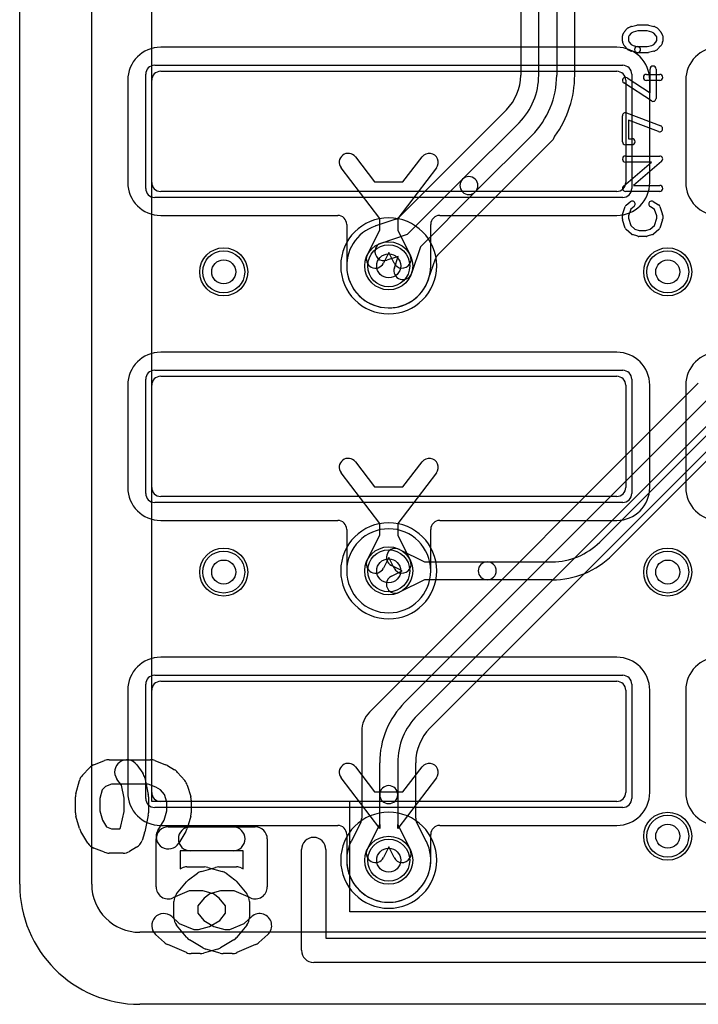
# Model space of a CAD drawing. Extents: x 0 to 30.5, y 0 to 20.
# Tile 1 of 17: x 0 to 5.7, y 0 to 8.2. Entities that reach past the tile are written whole.
import ezdxf

# ---------------------------------------------------------------- set-up
doc = ezdxf.new("R2010")
doc.units = 0
for name, color, linetype in [('Hole', 1, 'CONTINUOUS'), ('L1', 3, 'CONTINUOUS'), ('L2', 3, 'CONTINUOUS'), ('L3', 3, 'CONTINUOUS'), ('L4', 3, 'CONTINUOUS'), ('MetalMask-A', 176, 'CONTINUOUS'), ('Outline', 7, 'CONTINUOUS'), ('PartsArea-A', 111, 'CONTINUOUS'), ('PartsSilk-A', 221, 'CONTINUOUS'), ('PartsSilk-B', 221, 'CONTINUOUS'), ('Resist-A', 2, 'CONTINUOUS'), ('Resist-B', 2, 'CONTINUOUS'), ('Silk-A', 140, 'CONTINUOUS'), ('Silk-B', 140, 'CONTINUOUS')]:
    doc.layers.add(name, color=color, linetype=linetype)

msp = doc.modelspace()

# ---------------------------------------------------------------- linework, layer by layer
at = {"layer": 'Hole'}
for centre in [(3.075, 6.15), (1.7, 6.1), (5.4, 6.1), (1.7, 3.6), (3.075, 3.61), (5.4, 3.6), (5.4, 1.4), (3.075, 1.2)]:
    msp.add_circle(centre, 0.1, dxfattribs=at)
at = {"layer": 'L1'}
for p, q in [((0.6, 1), (0.6, 13.5)), ((4.975, 7.97004), (1.175, 7.97004)), ((1.175, 7.77), (4.975, 7.77)), ((0.89996, 7.695), (0.89996, 6.845)), ((1.1, 6.845), (1.1, 7.695)), ((5.05, 7.695), (5.05, 6.845)), ((5.25004, 6.845), (5.25004, 7.695)), ((5.54996, 7.695), (5.54996, 6.845)), ((2.79689, 7.0575), (2.95638, 6.84877)), ((3.19362, 6.84877), (3.35311, 7.0575)), ((3, 6.54463), (2.67771, 6.96642)), ((3.47229, 6.96642), (3.15, 6.54463)), ((2.95638, 6.84877), (3.19362, 6.84877)), ((4.975, 6.77), (1.175, 6.77)), ((1.175, 6.56996), (2.64999, 6.56996)), ((3.50001, 6.56996), (4.975, 6.56996)), ((2.72496, 6.49499), (2.72496, 6.15)), ((3, 6.44766), (3, 6.54463)), ((3.15, 6.54463), (3.15, 6.44766)), ((3.42504, 6.15), (3.42504, 6.49499)), ((2.89604, 6.23929), (3, 6.44766)), ((3.15, 6.44766), (3.25396, 6.23929)), ((3.075, 6.262), (3.03026, 6.17233)), ((3.11974, 6.17233), (3.075, 6.262)), ((4.975, 5.43004), (1.175, 5.43004)), ((1.175, 5.23), (4.975, 5.23)), ((0.89996, 5.155), (0.89996, 4.305)), ((1.1, 4.305), (1.1, 5.155)), ((5.05, 5.155), (5.05, 4.305)), ((5.25004, 4.305), (5.25004, 5.155)), ((5.54996, 5.155), (5.54996, 4.305)), ((2.79689, 4.5175), (2.95638, 4.30877)), ((3.19362, 4.30877), (3.35311, 4.5175)), ((3, 4.00463), (2.67771, 4.42642)), ((3.47229, 4.42642), (3.15, 4.00463)), ((2.95638, 4.30877), (3.19362, 4.30877)), ((4.975, 4.23), (1.175, 4.23)), ((1.175, 4.02996), (2.64999, 4.02996)), ((3.50001, 4.02996), (4.975, 4.02996)), ((2.72496, 3.95499), (2.72496, 3.61)), ((3, 3.90766), (3, 4.00463)), ((3.15, 4.00463), (3.15, 3.90766)), ((3.42504, 3.61), (3.42504, 3.95499)), ((2.89604, 3.69929), (3, 3.90766)), ((3.15, 3.90766), (3.25396, 3.69929)), ((3.075, 3.722), (3.03026, 3.63233)), ((3.11974, 3.63233), (3.075, 3.722)), ((4.975, 2.89004), (1.175, 2.89004)), ((1.175, 2.69), (4.975, 2.69)), ((0.89996, 2.615), (0.89996, 1.765)), ((1.1, 1.765), (1.1, 2.615)), ((5.05, 2.615), (5.05, 1.765)), ((5.25004, 1.765), (5.25004, 2.615)), ((5.54996, 2.615), (5.54996, 1.765)), ((2.79689, 1.9775), (2.95638, 1.76877)), ((3.19362, 1.76877), (3.35311, 1.9775)), ((3, 1.46463), (2.67771, 1.88642)), ((3.47229, 1.88642), (3.15, 1.46463)), ((2.95638, 1.76877), (3.19362, 1.76877)), ((4.975, 1.69), (1.175, 1.69)), ((1.175, 1.48996), (2.64998, 1.48996)), ((2.89604, 1.28929), (3, 1.49766)), ((3, 1.49766), (3, 1.46463)), ((3.15, 1.46463), (3.15, 1.49766)), ((3.15, 1.49766), (3.25396, 1.28929)), ((3.50002, 1.48996), (4.975, 1.48996)), ((2.72495, 1.41499), (2.72495, 1.20001)), ((3.42505, 1.20001), (3.42505, 1.41499)), ((3.075, 1.312), (3.03026, 1.22233)), ((3.11974, 1.22233), (3.075, 1.312)), ((5.90651, 0.6), (1, 0.6))]:
    msp.add_line(p, q, dxfattribs=at)
for centre in [(3.075, 6.15), (1.7, 6.1), (5.4, 6.1), (1.7, 3.6), (3.075, 3.61), (5.4, 3.6), (5.4, 1.4), (3.075, 1.2)]:
    msp.add_circle(centre, 0.2, dxfattribs=at)
for centre, radius, start, end in [((1.175, 7.695), 0.27504, 90, 180), ((4.975, 7.695), 0.27504, 0, 90), ((5.825, 7.695), 0.27504, 90, 180), ((1.175, 7.695), 0.075, 90, 180), ((4.975, 7.695), 0.075, 0, 90), ((2.7373, 7.01196), 0.075, 37.387865, -142.616689), ((3.4127, 7.01196), 0.075, -37.387865, 142.616689), ((1.175, 6.845), 0.27504, 180, -90), ((1.175, 6.845), 0.075, 180, -90), ((4.975, 6.845), 0.27504, -90, 0), ((4.975, 6.845), 0.075, -90, 0), ((5.825, 6.845), 0.27504, 180, -90), ((2.64999, 6.49499), 0.07497, 0, 90), ((3.50001, 6.49499), 0.07497, 90, 180), ((2.96315, 6.20581), 0.075, 153.486197, -26.515959), ((3.18685, 6.20581), 0.075, -153.486197, 26.515959), ((3.075, 6.15), 0.35004, 180, 0), ((1.175, 5.155), 0.27504, 90, 180), ((4.975, 5.155), 0.27504, 0, 90), ((5.825, 5.155), 0.27504, 90, 180), ((1.175, 5.155), 0.075, 90, 180), ((4.975, 5.155), 0.075, 0, 90), ((2.7373, 4.47196), 0.075, 37.387865, -142.616689), ((3.4127, 4.47196), 0.075, -37.387865, 142.616689), ((1.175, 4.305), 0.27504, 180, -90), ((1.175, 4.305), 0.075, 180, -90), ((4.975, 4.305), 0.27504, -90, 0), ((4.975, 4.305), 0.075, -90, 0), ((5.825, 4.305), 0.27504, 180, -90), ((2.64999, 3.95499), 0.07497, 0, 90), ((3.50001, 3.95499), 0.07497, 90, 180), ((2.96315, 3.66581), 0.075, 153.486197, -26.515959), ((3.18685, 3.66581), 0.075, -153.486197, 26.515959), ((3.075, 3.61), 0.35004, 180, 0), ((1.175, 2.615), 0.27504, 90, 180), ((4.975, 2.615), 0.27504, 0, 90), ((5.825, 2.615), 0.27504, 90, 180), ((1.175, 2.615), 0.075, 90, 180), ((4.975, 2.615), 0.075, 0, 90), ((2.7373, 1.93196), 0.075, 37.387865, -142.616689), ((3.4127, 1.93196), 0.075, -37.387865, 142.616689), ((1.175, 1.765), 0.27504, 180, -90), ((1.175, 1.765), 0.075, 180, -90), ((4.975, 1.765), 0.27504, -90, 0), ((4.975, 1.765), 0.075, -90, 0), ((5.825, 1.765), 0.27504, 180, -90), ((2.64998, 1.41499), 0.07497, 0, 90), ((3.50002, 1.41499), 0.07497, 90, 180), ((2.96315, 1.25581), 0.075, 153.486197, -26.515959), ((3.18685, 1.25581), 0.075, -153.486197, 26.515959), ((3.075, 1.20001), 0.35005, 180, 0), ((1, 1), 0.4, 180, -90)]:
    msp.add_arc(centre, radius, start, end, dxfattribs=at)
at = {"layer": 'L2'}
for p, q in [((0.6, 1), (0.6, 13.5)), ((5.90651, 0.6), (1, 0.6))]:
    msp.add_line(p, q, dxfattribs=at)
for centre in [(1.7, 6.1), (5.4, 6.1), (1.7, 3.6), (5.4, 3.6), (5.4, 1.4)]:
    msp.add_circle(centre, 0.2, dxfattribs=at)
for centre, radius, start, end in [((3.075, 6.15), 0.40004, 90, -90), ((3.075, 6.15), 0.40004, -90, 90), ((3.075, 3.61), 0.40004, 90, -90), ((3.075, 3.61), 0.40004, -90, 90), ((3.075, 1.2), 0.40004, 90, -90), ((3.075, 1.2), 0.40004, -90, 90), ((1, 1), 0.4, 180, -90)]:
    msp.add_arc(centre, radius, start, end, dxfattribs=at)
at = {"layer": 'L3'}
for p, q in [((4.83296, 3.84902), (5.86098, 4.87705)), ((5.96704, 4.77098), (4.93903, 3.74295)), ((3.16429, 3.78896), (3.37266, 3.685)), ((3.187, 3.61), (3.09733, 3.65474)), ((3.09733, 3.56526), (3.187, 3.61)), ((3.37266, 3.685), (3.89598, 3.685)), ((3.89598, 3.685), (4.43697, 3.685)), ((3.37266, 3.535), (3.16429, 3.43104)), ((3.89598, 3.535), (3.37266, 3.535)), ((4.43697, 3.535), (3.89598, 3.535))]:
    msp.add_line(p, q, dxfattribs=at)
msp.add_circle((3.075, 3.61), 0.2, dxfattribs=at)
for centre, radius, start, end in [((3.13081, 3.72185), 0.075, 63.486197, -116.515959), ((4.43698, 4.245), 0.56, -90.001023, -45), ((4.43698, 4.245), 0.71, -90.000807, -45), ((3.89598, 3.61), 0.075, 90, -90), ((3.89598, 3.61), 0.075, -90, 90), ((3.13081, 3.49815), 0.075, 116.513803, -63.484041)]:
    msp.add_arc(centre, radius, start, end, dxfattribs=at)
at = {"layer": 'L4'}
for p, q in [((0.6, 1), (0.6, 13.5)), ((4.17496, 9.06895), (4.17496, 7.73803)), ((4.325, 7.73803), (4.325, 8.83697)), ((4.475, 8.83697), (4.475, 7.73803)), ((4.62504, 7.73803), (4.62504, 8.83697)), ((4.05524, 7.4485), (3.16383, 6.55709)), ((3.69047, 6.87153), (4.16098, 7.34205)), ((4.26704, 7.23598), (3.79653, 6.76547)), ((3.48223, 6.23897), (4.44663, 7.20337)), ((3.23246, 6.41352), (3.69047, 6.87153)), ((3.79653, 6.76547), (3.33852, 6.30746)), ((2.96749, 6.48314), (2.96403, 6.48198)), ((2.96829, 6.4834), (2.96826, 6.48339)), ((3.13459, 6.539), (2.96835, 6.48342)), ((3.0116, 6.33968), (3.23246, 6.41352)), ((3.33852, 6.30746), (3.26468, 6.0866)), ((3.15419, 6.22919), (3.05916, 6.19742)), ((3.12242, 6.13416), (3.15419, 6.22919)), ((3.40747, 6.04049), (3.46401, 6.20959)), ((5.65488, 5.17314), (3.10186, 2.62012)), ((3.20795, 2.51403), (5.76098, 5.06705)), ((3.41841, 2.30015), (6.15913, 5.04087)), ((5.86704, 4.96098), (3.31402, 2.40796)), ((3.10145, 2.61971), (2.91587, 2.43413)), ((2.84996, 2.275), (2.84996, 1.5507)), ((3, 1.74598), (3, 2.01197)), ((3.15, 2.01197), (3.15, 1.74598)), ((3.30004, 1.55068), (3.30004, 2.01197)), ((3, 1.49767), (3, 1.74598)), ((3.15, 1.74598), (3.15, 1.49767)), ((2.84208, 1.51724), (2.76359, 1.35988)), ((2.89604, 1.28929), (3, 1.49767)), ((3.15, 1.49767), (3.25396, 1.28929)), ((3.38659, 1.35953), (3.30793, 1.5172)), ((3.075, 1.31201), (3.03026, 1.22233)), ((3.11974, 1.22233), (3.075, 1.31201)), ((3.38718, 1.35836), (3.387, 1.35871)), ((5.90651, 0.6), (1, 0.6))]:
    msp.add_line(p, q, dxfattribs=at)
for centre in [(3.075, 6.15), (1.7, 6.1), (5.4, 6.1), (1.7, 3.6), (3.075, 3.61), (5.4, 3.6), (5.4, 1.4), (3.075, 1.2)]:
    msp.add_circle(centre, 0.2, dxfattribs=at)
for centre, radius, start, end in [((3.765, 7.73803), 0.40996, -44.914022, 0), ((3.765, 7.73803), 0.56, -45, 0), ((3.765, 7.73803), 0.71, -45.000571, 0), ((3.765, 7.73803), 0.86004, -36.200616, 0), ((4.00223, 7.50151), 0.07497, -45, -44.913532), ((4.51951, 7.1858), 0.07497, 143.799572, 166.445705), ((3.7435, 6.8185), 0.075, -45, 135), ((3.7435, 6.8185), 0.075, 135, -45), ((3.075, 6.14999), 0.35004, 108.923583, -18.274486), ((2.93717, 6.55203), 0.07497, -71.07928, -70.893175), ((3.03537, 6.26854), 0.22505, 108.594358, 109.105614), ((2.9402, 6.55306), 0.07497, -71.804316, -71.465961), ((2.94455, 6.55451), 0.07497, -72.181371, -71.562634), ((2.94458, 6.55452), 0.07497, -71.562634, -71.514298), ((3.11082, 6.6101), 0.07497, -71.514298, -45), ((3.03538, 6.26855), 0.075, 108.485681, -71.513705), ((3.53511, 6.18582), 0.07497, 137.048688, 161.514298), ((3.53524, 6.18596), 0.07497, 135, 137.194705), ((3.19355, 6.11038), 0.075, 161.514319, -18.486295), ((3.47857, 6.01672), 0.07497, 161.514298, 161.724555), ((3.075, 3.61), 0.35004, 90, -90), ((3.075, 3.61), 0.35004, -90, 90), ((3.04844, 2.67272), 0.07497, -45, -44.967575), ((3.71, 2.01198), 0.86004, 135, 135.035802), ((3.71, 2.01198), 0.71, 135, -179.999193), ((3.075, 2.275), 0.22504, 135, 180), ((3.71, 2.01198), 0.56, 135, -179.998977), ((3.71001, 2.01198), 0.40997, 135.41407, -179.998602), ((3.47142, 2.24714), 0.07497, 135, 135.410715), ((3.075, 1.74598), 0.075, 0, 180), ((3.075, 1.74598), 0.075, 180, 0), ((2.77499, 1.5507), 0.07497, -26.506949, 0), ((3.37501, 1.55067), 0.07497, 179.992358, -153.482801), ((3.075, 1.19998), 0.35005, 153.666988, 26.364484), ((2.69408, 1.38851), 0.07497, -26.329211, -26.250618), ((2.96315, 1.25581), 0.22504, 153.721886, 153.748069), ((2.69415, 1.38863), 0.07497, -26.277942, -25.895116), ((3.07501, 1.2), 0.35005, 153.337594, 153.554997), ((2.6959, 1.39211), 0.07497, -27.857141, -25.461045), ((3.45367, 1.393), 0.07497, -153.482801, -152.782141), ((3.45385, 1.39265), 0.07497, -152.782141, -152.645443), ((3.0743, 1.20136), 0.35006, 26.328626, 26.617753), ((3.45524, 1.38987), 0.07497, -153.670789, -153.61952), ((3.45542, 1.3895), 0.07497, -153.933993, -153.448621), ((3.18685, 1.25581), 0.22504, 26.297475, 26.434109), ((3.45581, 1.38872), 0.07497, -153.704968, -153.636609), ((2.96315, 1.25581), 0.075, 153.486197, -26.514938), ((3.18685, 1.25581), 0.075, -153.486197, 26.514938), ((1, 1), 0.4, 180, -90)]:
    msp.add_arc(centre, radius, start, end, dxfattribs=at)
at = {"layer": 'MetalMask-A'}
for p, q in [((1.175, 7.77), (4.975, 7.77)), ((1.1, 6.845), (1.1, 7.695)), ((5.05, 7.695), (5.05, 6.845)), ((4.975, 6.77), (1.175, 6.77)), ((1.175, 5.23), (4.975, 5.23)), ((1.1, 4.305), (1.1, 5.155)), ((5.05, 5.155), (5.05, 4.305)), ((4.975, 4.23), (1.175, 4.23)), ((1.175, 2.69), (4.975, 2.69)), ((1.1, 1.765), (1.1, 2.615)), ((5.05, 2.615), (5.05, 1.765)), ((4.975, 1.69), (1.175, 1.69))]:
    msp.add_line(p, q, dxfattribs=at)
for centre, start, end in [((1.175, 7.695), 90, 180), ((4.975, 7.695), 0, 90), ((1.175, 6.845), 180, -90), ((4.975, 6.845), -90, 0), ((1.175, 5.155), 90, 180), ((4.975, 5.155), 0, 90), ((1.175, 4.305), 180, -90), ((4.975, 4.305), -90, 0), ((1.175, 2.615), 90, 180), ((4.975, 2.615), 0, 90), ((1.175, 1.765), 180, -90), ((4.975, 1.765), -90, 0)]:
    msp.add_arc(centre, 0.075, start, end, dxfattribs=at)
at = {"layer": 'Outline'}
for p, q in [((0, 1), (0, 13.5)), ((6.2, 0), (1, 0))]:
    msp.add_line(p, q, dxfattribs=at)
msp.add_arc((1, 1), 1, 180, -90, dxfattribs=at)
at = {"layer": 'PartsArea-A'}
for p, q in [((1.1, 1.69), (1.1, 12.85)), ((2.75, 1.69), (1.1, 1.69)), ((2.75, 0.77), (2.75, 1.69)), ((8.05, 0.77), (2.75, 0.77))]:
    msp.add_line(p, q, dxfattribs=at)
at = {"layer": 'PartsSilk-A'}
for p, q in [((5.0401, 8.10032), (5.06232, 8.12532)), ((5.06983, 8.13107), (5.09205, 8.14218)), ((5.09717, 8.14407), (5.14162, 8.15518)), ((5.14768, 8.15593), (5.23286, 8.15593)), ((5.23892, 8.15518), (5.28337, 8.14407)), ((5.28849, 8.14218), (5.31071, 8.13107)), ((5.31822, 8.12532), (5.34044, 8.10032)), ((5.02268, 8.01982), (5.02268, 8.06426)), ((5.02597, 8.07666), (5.03708, 8.09611)), ((5.07921, 8.06905), (5.07268, 8.05762)), ((5.07268, 8.05762), (5.07268, 8.02572)), ((5.0965, 8.0885), (5.07921, 8.06905)), ((5.11196, 8.09623), (5.0965, 8.0885)), ((5.15076, 8.10593), (5.11196, 8.09623)), ((5.22978, 8.10593), (5.15076, 8.10593)), ((5.26858, 8.09623), (5.22978, 8.10593)), ((5.28404, 8.0885), (5.26858, 8.09623)), ((5.30133, 8.06905), (5.28404, 8.0885)), ((5.30786, 8.05762), (5.30133, 8.06905)), ((5.30786, 8.02572), (5.30786, 8.05762)), ((5.34346, 8.09611), (5.35457, 8.07666)), ((5.35786, 8.06426), (5.35786, 8.01982)), ((5.03643, 7.98642), (5.02532, 8.00864)), ((5.06232, 7.95599), (5.0401, 7.98099)), ((5.07268, 8.02572), (5.07967, 8.01174)), ((5.07967, 8.01174), (5.0965, 7.99281)), ((5.0965, 7.99281), (5.11196, 7.98508)), ((5.11196, 7.98508), (5.15374, 7.97463)), ((5.14768, 7.97538), (5.22978, 7.97538)), ((5.22978, 7.97538), (5.26858, 7.98508)), ((5.26858, 7.98508), (5.28404, 7.99281)), ((5.28404, 7.99281), (5.30087, 8.01174)), ((5.30087, 8.01174), (5.30786, 8.02572)), ((5.34044, 7.98099), (5.31822, 7.95599)), ((5.35522, 8.00864), (5.34411, 7.98642)), ((5.09205, 7.93913), (5.06983, 7.95024)), ((5.14162, 7.92613), (5.09717, 7.93724)), ((5.23286, 7.92538), (5.14768, 7.92538)), ((5.28337, 7.93724), (5.23892, 7.92613)), ((5.31071, 7.95024), (5.28849, 7.93913)), ((5.06135, 7.71575), (5.25231, 7.59101)), ((5.22175, 7.74482), (5.33286, 7.74482)), ((5.25231, 7.59101), (5.25231, 7.78926)), ((5.30231, 7.78926), (5.30231, 7.54482)), ((5.26364, 7.52389), (5.03401, 7.67389)), ((5.33286, 7.69482), (5.22175, 7.69482)), ((5.02268, 7.18371), (5.02268, 7.40038)), ((5.05656, 7.42375), (5.34174, 7.31541)), ((5.32398, 7.26867), (5.07268, 7.36414)), ((5.07268, 7.36414), (5.07268, 7.20871)), ((5.10323, 7.15871), (5.04768, 7.15871)), ((5.07268, 7.20871), (5.10323, 7.20871)), ((5.04768, 7.06426), (5.33286, 7.06426)), ((5.03141, 6.8138), (5.26528, 7.01426)), ((5.26528, 7.01426), (5.04768, 7.01426)), ((5.34913, 7.02028), (5.11526, 6.81982)), ((5.11526, 6.81982), (5.33286, 6.81982)), ((5.33286, 6.76982), (5.04768, 6.76982)), ((5.02396, 6.57772), (5.04618, 6.64439)), ((5.0539, 6.6557), (5.08723, 6.68347)), ((5.11923, 6.64505), (5.09137, 6.62184)), ((5.28977, 6.62005), (5.25295, 6.64306)), ((5.27945, 6.68546), (5.32389, 6.65769)), ((5.33436, 6.64439), (5.35658, 6.57772)), ((5.02268, 6.54204), (5.02268, 6.56982)), ((5.09137, 6.62184), (5.07268, 6.56576)), ((5.07268, 6.56576), (5.07268, 6.54594)), ((5.30786, 6.56576), (5.28977, 6.62005)), ((5.30786, 6.54594), (5.30786, 6.56576)), ((5.35786, 6.56982), (5.35786, 6.54204)), ((5.04609, 6.46498), (5.02387, 6.53442)), ((5.07268, 6.54594), (5.09159, 6.48684)), ((5.09159, 6.48684), (5.12683, 6.456)), ((5.25371, 6.456), (5.28895, 6.48684)), ((5.28895, 6.48684), (5.30786, 6.54594)), ((5.35667, 6.53442), (5.33445, 6.46498)), ((5.09788, 6.4149), (5.05344, 6.45379)), ((5.15133, 6.39596), (5.10688, 6.40985)), ((5.12683, 6.456), (5.16261, 6.44482)), ((5.16261, 6.44482), (5.21793, 6.44482)), ((5.21793, 6.44482), (5.25371, 6.456)), ((5.27366, 6.40985), (5.22921, 6.39596)), ((5.3271, 6.45379), (5.28266, 6.4149)), ((5.22175, 6.39482), (5.15879, 6.39482)), ((0.52299, 1.90806), (0.58227, 1.97031)), ((0.61902, 1.99493), (0.70794, 2.02952)), ((0.74477, 2.03643), (1.09055, 2.03643)), ((0.97564, 1.99388), (1.02504, 1.92471)), ((1.12738, 2.02952), (1.2163, 1.99493)), ((1.23066, 1.988), (1.28994, 1.95342)), ((1.04171, 1.88695), (1.07135, 1.74862)), ((1.3159, 1.93177), (1.37517, 1.8626)), ((0.46879, 1.75362), (0.49843, 1.86428)), ((0.7138, 1.81377), (0.68801, 1.78668)), ((0.76384, 1.83323), (0.7138, 1.81377)), ((1.07148, 1.83323), (0.76384, 1.83323)), ((0.84743, 1.82376), (0.81028, 1.87578)), ((0.8704, 1.71657), (0.84743, 1.82376)), ((1.13518, 1.80845), (1.07148, 1.83323)), ((1.17275, 1.78654), (1.13518, 1.80845)), ((1.39517, 1.82623), (1.42481, 1.7294)), ((0.46533, 1.59591), (0.46533, 1.72733)), ((0.68801, 1.78668), (0.66853, 1.71396)), ((1.0736, 1.72733), (1.0736, 1.59591)), ((1.20707, 1.74648), (1.17275, 1.78654)), ((1.22606, 1.68446), (1.20707, 1.74648)), ((0.66853, 1.71396), (0.66853, 1.61014)), ((0.8704, 1.60667), (0.8704, 1.71657)), ((1.22606, 1.61014), (1.22606, 1.68446)), ((1.42926, 1.69966), (1.42926, 1.59591)), ((0.49888, 1.46425), (0.46924, 1.568)), ((0.66853, 1.61014), (0.69046, 1.53339)), ((0.84404, 1.48365), (0.8704, 1.60667)), ((1.07135, 1.57462), (1.04171, 1.43629)), ((1.20413, 1.53339), (1.22606, 1.61014)), ((1.42535, 1.568), (1.39571, 1.46425)), ((0.69046, 1.53339), (0.72461, 1.4776)), ((0.72461, 1.4776), (0.76384, 1.46234)), ((0.8376, 1.46336), (0.84404, 1.48365)), ((1.15209, 1.44837), (1.20413, 1.53339)), ((0.5692, 1.34228), (0.50992, 1.43911)), ((0.76384, 1.46234), (0.83585, 1.46234)), ((0.83585, 1.46234), (0.8376, 1.46336)), ((1.0392, 1.42684), (1.01944, 1.36459)), ((1.38468, 1.43912), (1.32541, 1.34229)), ((0.70794, 1.26605), (0.61902, 1.30064)), ((0.86332, 1.25914), (0.74477, 1.25914)), ((0.9738, 1.30758), (0.91452, 1.27299)), ((2.3484, 0.45), (2.3484, 1.2884)), ((2.5516, 1.2884), (2.5516, 0.5516)), ((2.5516, 0.5516), (8.2947, 0.5516)), ((8.2947, 0.3484), (2.45, 0.3484))]:
    msp.add_line(p, q, dxfattribs=at)
for centre, radius, start, end in [((5.08101, 8.10871), 0.025, 116.565051, 138.37217), ((5.10323, 8.11982), 0.025, 104.030684, 116.565051), ((5.14768, 8.13093), 0.025, 90, 104.030684), ((5.23286, 8.13093), 0.025, 75.969316, 90), ((5.27731, 8.11982), 0.025, 63.434949, 75.969316), ((5.29953, 8.10871), 0.025, 41.627831, 63.434949), ((5.04768, 8.06426), 0.025, 150.266489, 180), ((5.05879, 8.08371), 0.025, 138.372169, 150.266489), ((5.32175, 8.08371), 0.025, 29.733511, 41.62783), ((5.33286, 8.06426), 0.025, 0, 29.733511), ((5.04768, 8.01982), 0.025, 180, -153.434949), ((5.05879, 7.9976), 0.025, -153.434949, -138.37217), ((5.08101, 7.9726), 0.025, -138.372169, -116.565051), ((5.14768, 7.95038), 0.025, 90, -90), ((5.14768, 7.95038), 0.025, -104.030684, 75.96679), ((5.29953, 7.9726), 0.025, -63.434949, -41.62783), ((5.32175, 7.9976), 0.025, -41.627831, -26.565051), ((5.33286, 8.01982), 0.025, -26.565051, 0), ((5.10323, 7.96149), 0.025, -116.565051, -104.030684), ((5.23286, 7.95038), 0.025, -90, -75.969316), ((5.27731, 7.96149), 0.025, -75.969316, -63.434949), ((5.27731, 7.78926), 0.025, 0, 180), ((5.04768, 7.69482), 0.025, 56.850263, -123.153564), ((5.22175, 7.71982), 0.025, 90, -90), ((5.33286, 7.71982), 0.025, -90, 90), ((5.27731, 7.54482), 0.025, -123.149737, 0), ((5.04768, 7.40038), 0.025, 69.194494, 180), ((5.33286, 7.29204), 0.025, -110.805506, 69.198195), ((5.04768, 7.18371), 0.025, 180, -90), ((5.10323, 7.18371), 0.025, -90, 90), ((5.04768, 7.03926), 0.025, 90, -90), ((5.33286, 7.03926), 0.025, -49.396219, 90), ((5.04768, 6.79482), 0.025, 130.603781, -90), ((5.33286, 6.79482), 0.025, -90, 90), ((5.0699, 6.63649), 0.025, 129.790899, 161.579545), ((5.10323, 6.66426), 0.025, -50.209101, 129.800498), ((5.2662, 6.66426), 0.025, 57.994617, -122.000747), ((5.31064, 6.63649), 0.025, 18.420455, 57.994617), ((5.04768, 6.56982), 0.025, 161.579545, 180), ((5.33286, 6.56982), 0.025, 0, 18.420455), ((5.04768, 6.54204), 0.025, 180, -162.253582), ((5.33286, 6.54204), 0.025, -17.746418, 0), ((5.0699, 6.4726), 0.025, -162.253582, -131.188082), ((5.11434, 6.43371), 0.025, -131.188082, -107.362228), ((5.2662, 6.43371), 0.025, -72.637772, -48.811918), ((5.31064, 6.4726), 0.025, -48.811918, -17.746418), ((5.15879, 6.41982), 0.025, -107.362228, -90), ((5.22175, 6.41982), 0.025, -90, -72.637772), ((0.65585, 1.90024), 0.1016, 111.253717, 136.399939), ((0.74477, 1.93483), 0.1016, 90, 111.256102), ((0.89296, 1.93483), 0.1016, 35.5344, -144.46624), ((1.09055, 1.93483), 0.1016, 68.746283, 90), ((1.17947, 1.90024), 0.1016, 59.745187, 68.743898), ((0.59657, 1.83799), 0.1016, 136.399709, 165.005438), ((0.94236, 1.86566), 0.1016, 12.095151, 35.53376), ((1.23875, 1.86566), 0.1016, 40.593343, 59.743563), ((1.29802, 1.79649), 0.1016, 17.020636, 40.592425), ((0.56693, 1.72733), 0.1016, 165.003559, 180), ((0.972, 1.72733), 0.1016, 0, 12.093908), ((1.32766, 1.69966), 0.1016, 0, 17.019532), ((0.56693, 1.59591), 0.1016, 180, -164.056063), ((0.972, 1.59591), 0.1016, -12.095151, 0), ((1.32766, 1.59591), 0.1016, -15.944621, 0), ((0.59657, 1.49216), 0.1016, -164.055379, -148.524742), ((0.94236, 1.45758), 0.1016, -17.611042, -12.093908), ((1.23875, 1.39533), 0.1016, 148.531405, -31.470954), ((1.29802, 1.49216), 0.1016, -31.468595, -15.943937), ((0.65585, 1.39533), 0.1016, -148.523651, -111.256102), ((0.9226, 1.39533), 0.1016, -59.737474, -17.610985), ((2.45, 1.2884), 0.1016, 0, 180), ((0.74477, 1.36074), 0.1016, -111.253717, -90), ((0.86332, 1.36074), 0.1016, -90, -59.736352), ((2.45, 0.45), 0.1016, 180, -90)]:
    msp.add_arc(centre, radius, start, end, dxfattribs=at)
at = {"layer": 'PartsSilk-B'}
for p, q in [((1.42222, 1.47778), (1.96296, 1.47778)), ((2.06296, 1.37778), (2.06296, 0.97778)), ((1.86296, 1.27778), (1.42222, 1.27778)), ((1.86296, 1.12943), (1.86296, 1.27778)), ((1.40667, 1.03556), (1.48074, 1.09111)), ((1.51367, 1.10738), (1.63219, 1.14071)), ((1.65926, 1.14444), (1.80741, 1.14444)), ((1.8468, 1.13636), (1.86296, 1.12943)), ((1.30767, 0.91873), (1.38915, 1.01873)), ((1.58579, 0.9199), (1.53646, 0.8829)), ((1.67305, 0.94444), (1.58579, 0.9199)), ((1.78689, 0.94444), (1.67305, 0.94444)), ((1.92357, 0.88586), (1.78689, 0.94444)), ((1.28519, 0.72222), (1.28519, 0.85556)), ((1.53646, 0.8829), (1.48519, 0.81998)), ((1.48519, 0.81998), (1.48519, 0.7578)), ((1.48519, 0.7578), (1.53313, 0.69896)), ((1.38915, 0.55905), (1.30767, 0.65905)), ((1.53313, 0.69896), (1.61775, 0.6482)), ((1.74984, 0.62222), (1.87133, 0.67429)), ((1.87133, 0.67429), (1.9331, 0.72989)), ((1.61775, 0.6482), (1.7101, 0.62222)), ((1.7101, 0.62222), (1.74984, 0.62222)), ((2.0669, 0.58123), (1.99283, 0.51456)), ((1.52633, 0.46981), (1.41522, 0.53647)), ((1.96532, 0.49698), (1.80976, 0.43031)), ((1.66922, 0.42596), (1.5507, 0.4593)), ((1.77037, 0.42222), (1.6963, 0.42222))]:
    msp.add_line(p, q, dxfattribs=at)
for centre, start, end in [((1.42222, 1.37778), 90, -90), ((1.96296, 1.37778), 0, 90), ((1.54074, 1.01111), 105.705363, 126.869898), ((1.65926, 1.04444), 90, 105.705363), ((1.80741, 1.04444), 66.803666, 90), ((1.46667, 0.95556), 126.869898, 140.823874), ((1.38519, 0.85556), 140.823874, 180), ((1.96296, 0.97778), -113.196334, 0), ((2, 0.65556), -48.01151, 131.990204), ((1.38519, 0.72222), 180, -140.823874), ((1.46667, 0.62222), -140.823874, -120.963757), ((1.92593, 0.58889), -66.801409, -48.01151), ((1.57778, 0.55556), -120.963757, -105.71243), ((1.6963, 0.52222), -105.71243, -90), ((1.77037, 0.52222), -90, -66.80141)]:
    msp.add_arc(centre, 0.1, start, end, dxfattribs=at)
at = {"layer": 'Resist-A'}
for p, q in [((1.125, 7.82), (5.025, 7.82)), ((1.05, 6.795), (1.05, 7.745)), ((5.1, 7.745), (5.1, 6.795)), ((5.025, 6.72), (1.125, 6.72)), ((1.125, 5.28), (5.025, 5.28)), ((1.05, 4.255), (1.05, 5.205)), ((5.1, 5.205), (5.1, 4.255)), ((5.025, 4.18), (1.125, 4.18)), ((1.125, 2.74), (5.025, 2.74)), ((1.05, 1.715), (1.05, 2.665)), ((5.1, 2.665), (5.1, 1.715)), ((5.025, 1.64), (1.125, 1.64))]:
    msp.add_line(p, q, dxfattribs=at)
for centre in [(3.075, 6.15), (1.7, 6.1), (5.4, 6.1), (1.7, 3.6), (3.075, 3.61), (5.4, 3.6), (5.4, 1.4), (3.075, 1.2)]:
    msp.add_circle(centre, 0.175, dxfattribs=at)
for centre, start, end in [((1.125, 7.745), 90, 180), ((5.025, 7.745), 0, 90), ((1.125, 6.795), 180, -90), ((5.025, 6.795), -90, 0), ((1.125, 5.205), 90, 180), ((5.025, 5.205), 0, 90), ((1.125, 4.255), 180, -90), ((5.025, 4.255), -90, 0), ((1.125, 2.665), 90, 180), ((5.025, 2.665), 0, 90), ((1.125, 1.715), 180, -90), ((5.025, 1.715), -90, 0)]:
    msp.add_arc(centre, 0.075, start, end, dxfattribs=at)
at = {"layer": 'Resist-B'}
for centre in [(3.075, 6.15), (1.7, 6.1), (5.4, 6.1), (1.7, 3.6), (3.075, 3.61), (5.4, 3.6), (5.4, 1.4), (3.075, 1.2)]:
    msp.add_circle(centre, 0.175, dxfattribs=at)
at = {"layer": 'Silk-A'}
for p, q in [((1.23704, 1.47778), (1.77778, 1.47778)), ((1.13704, 0.97778), (1.13704, 1.37778)), ((1.77778, 1.27778), (1.33704, 1.27778)), ((1.33704, 1.27778), (1.33704, 1.12943)), ((2.3484, 0.45), (2.3484, 1.2884)), ((2.5516, 1.2884), (2.5516, 0.5516)), ((1.33704, 1.12943), (1.3532, 1.13636)), ((1.39259, 1.14444), (1.54074, 1.14444)), ((1.56781, 1.14071), (1.68633, 1.10738)), ((1.71926, 1.09111), (1.79333, 1.03556)), ((1.81085, 1.01873), (1.89233, 0.91873)), ((1.41311, 0.94444), (1.27643, 0.88586)), ((1.52695, 0.94444), (1.41311, 0.94444)), ((1.61421, 0.9199), (1.52695, 0.94444)), ((1.66354, 0.8829), (1.61421, 0.9199)), ((1.71481, 0.81998), (1.66354, 0.8829)), ((1.91481, 0.85556), (1.91481, 0.72222)), ((1.66687, 0.69896), (1.71481, 0.7578)), ((1.71481, 0.7578), (1.71481, 0.81998)), ((1.2669, 0.72989), (1.32867, 0.67429)), ((1.32867, 0.67429), (1.45016, 0.62222)), ((1.58225, 0.6482), (1.66687, 0.69896)), ((1.89233, 0.65905), (1.81085, 0.55905)), ((1.20717, 0.51456), (1.1331, 0.58123)), ((1.45016, 0.62222), (1.4899, 0.62222)), ((1.4899, 0.62222), (1.58225, 0.6482)), ((1.39024, 0.43031), (1.23468, 0.49698)), ((1.78478, 0.53647), (1.67367, 0.46981)), ((2.5516, 0.5516), (7.99593, 0.5516)), ((1.5037, 0.42222), (1.42963, 0.42222)), ((1.6493, 0.4593), (1.53078, 0.42596)), ((7.99593, 0.3484), (2.45, 0.3484))]:
    msp.add_line(p, q, dxfattribs=at)
for centre, radius, start, end in [((1.23704, 1.37778), 0.1, 90, 180), ((1.77778, 1.37778), 0.1, -90, 90), ((2.45, 1.2884), 0.1016, 0, 180), ((1.39259, 1.04444), 0.1, 90, 113.197257), ((1.54074, 1.04444), 0.1, 74.294637, 90), ((1.65926, 1.01111), 0.1, 53.130102, 74.293042), ((1.73333, 0.95556), 0.1, 39.176126, 53.13134), ((1.23704, 0.97778), 0.1, 180, -66.803666), ((1.81481, 0.85556), 0.1, 0, 39.173148), ((1.2, 0.65556), 0.1, 48.01151, -131.990204), ((1.81481, 0.72222), 0.1, -39.176126, 0), ((1.27407, 0.58889), 0.1, -131.98849, -113.199035), ((1.73333, 0.62222), 0.1, -59.036243, -39.173148), ((1.42963, 0.52222), 0.1, -113.198591, -90), ((1.5037, 0.52222), 0.1, -90, -74.288562), ((1.62222, 0.55556), 0.1, -74.28757, -59.038519), ((2.45, 0.45), 0.1016, 180, -90)]:
    msp.add_arc(centre, radius, start, end, dxfattribs=at)
at = {"layer": 'Silk-B'}
for p, q in [((1.42222, 1.47778), (1.96296, 1.47778)), ((2.06296, 1.37778), (2.06296, 0.97778)), ((1.86296, 1.27778), (1.42222, 1.27778)), ((1.86296, 1.12943), (1.86296, 1.27778)), ((1.40667, 1.03556), (1.48074, 1.09111)), ((1.51367, 1.10738), (1.63219, 1.14071)), ((1.65926, 1.14444), (1.80741, 1.14444)), ((1.8468, 1.13636), (1.86296, 1.12943)), ((1.30767, 0.91873), (1.38915, 1.01873)), ((1.58579, 0.9199), (1.53646, 0.8829)), ((1.67305, 0.94444), (1.58579, 0.9199)), ((1.78689, 0.94444), (1.67305, 0.94444)), ((1.92357, 0.88586), (1.78689, 0.94444)), ((1.28519, 0.72222), (1.28519, 0.85556)), ((1.53646, 0.8829), (1.48519, 0.81998)), ((1.48519, 0.81998), (1.48519, 0.7578)), ((1.48519, 0.7578), (1.53313, 0.69896)), ((1.38915, 0.55905), (1.30767, 0.65905)), ((1.53313, 0.69896), (1.61775, 0.6482)), ((1.74984, 0.62222), (1.87133, 0.67429)), ((1.87133, 0.67429), (1.9331, 0.72989)), ((1.61775, 0.6482), (1.7101, 0.62222)), ((1.7101, 0.62222), (1.74984, 0.62222)), ((2.0669, 0.58123), (1.99283, 0.51456)), ((1.52633, 0.46981), (1.41522, 0.53647)), ((1.96532, 0.49698), (1.80976, 0.43031)), ((1.66922, 0.42596), (1.5507, 0.4593)), ((1.77037, 0.42222), (1.6963, 0.42222))]:
    msp.add_line(p, q, dxfattribs=at)
for centre, start, end in [((1.42222, 1.37778), 90, -90), ((1.96296, 1.37778), 0, 90), ((1.54074, 1.01111), 105.705363, 126.869898), ((1.65926, 1.04444), 90, 105.705363), ((1.80741, 1.04444), 66.803666, 90), ((1.46667, 0.95556), 126.869898, 140.823874), ((1.38519, 0.85556), 140.823874, 180), ((1.96296, 0.97778), -113.196334, 0), ((2, 0.65556), -48.01151, 131.990204), ((1.38519, 0.72222), 180, -140.823874), ((1.46667, 0.62222), -140.823874, -120.963757), ((1.92593, 0.58889), -66.801409, -48.01151), ((1.57778, 0.55556), -120.963757, -105.71243), ((1.6963, 0.52222), -105.71243, -90), ((1.77037, 0.52222), -90, -66.80141)]:
    msp.add_arc(centre, 0.1, start, end, dxfattribs=at)

doc.saveas('drawing.dxf')
